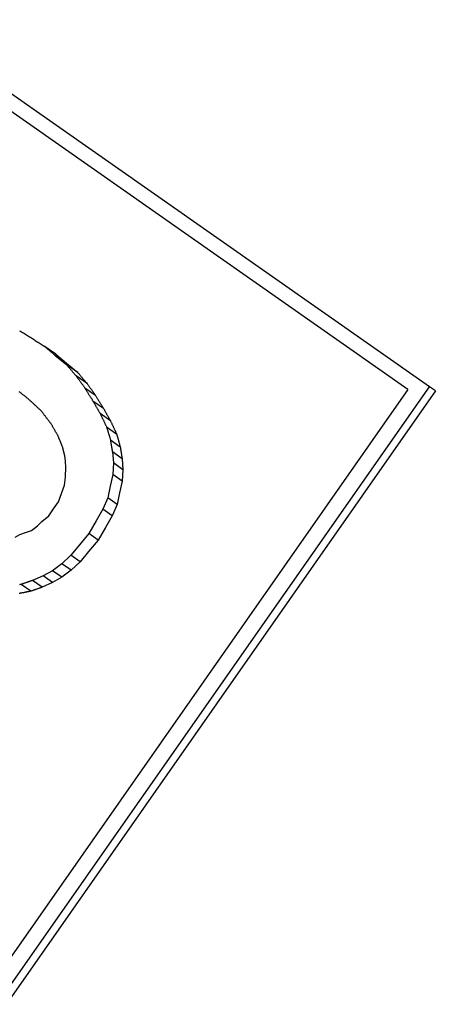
# Model space of a CAD drawing. Header units: millimetres. Extents: x -35 to 3561, y -10 to 463.
# Tile 7 of 24: x 211.52 to 216.65, y 237.06 to 249.19. Entities that reach past the tile are written whole.
import ezdxf

# ---------------------------------------------------------------- set-up
doc = ezdxf.new("R2010")
doc.units = ezdxf.units.MM
doc.layers.add('DETAIL', color=2, linetype='Continuous')

msp = doc.modelspace()

# ---------------------------------------------------------------- linework, layer by layer
at = {"layer": 'DETAIL'}
for p, q in [((216.573, 244.666), (209.82, 249.394)), ((216.309, 244.631), (209.857, 249.149)), ((211.968, 245.066), (211.824, 245.167)), ((211.957, 245.056), (212.102, 244.936)), ((211.968, 245.066), (212.098, 244.957)), ((212.098, 244.957), (212.24, 244.84)), ((212.24, 244.84), (212.102, 244.936)), ((212.353, 244.705), (212.218, 244.799)), ((216.309, 244.631), (204.134, 227.243)), ((204.183, 226.971), (216.573, 244.666)), ((216.647, 244.614), (204.257, 226.919)), ((212.458, 244.558), (212.326, 244.65)), ((216.647, 244.614), (216.573, 244.666)), ((212.555, 244.399), (212.426, 244.489)), ((212.641, 244.247), (212.514, 244.336)), ((212.718, 244.083), (212.594, 244.169)), ((212.763, 243.923), (212.641, 244.008)), ((212.09, 243.679), (212.082, 243.794)), ((212.665, 243.863), (212.677, 243.726)), ((212.785, 243.779), (212.665, 243.863)), ((212.089, 243.551), (212.09, 243.679)), ((212.677, 243.726), (212.669, 243.585)), ((212.795, 243.643), (212.677, 243.726)), ((212.795, 243.643), (212.786, 243.503)), ((212.074, 243.452), (212.089, 243.551)), ((212.669, 243.585), (212.639, 243.441)), ((212.786, 243.503), (212.669, 243.585)), ((212.037, 243.349), (212.074, 243.452)), ((212.639, 243.441), (212.61, 243.297)), ((212.786, 243.503), (212.755, 243.36)), ((212.001, 243.246), (212.037, 243.349)), ((212.61, 243.297), (212.548, 243.157)), ((212.725, 243.216), (212.61, 243.297)), ((212.755, 243.36), (212.725, 243.216)), ((211.88, 243.073), (211.941, 243.16)), ((211.941, 243.16), (212.001, 243.246)), ((212.548, 243.157), (212.465, 243.013)), ((212.662, 243.076), (212.548, 243.157)), ((212.725, 243.216), (212.662, 243.076)), ((211.796, 243.004), (211.88, 243.073)), ((212.662, 243.076), (212.579, 242.933)), ((211.666, 242.894), (211.741, 242.951)), ((211.741, 242.951), (211.796, 243.004)), ((212.465, 243.013), (212.374, 242.856)), ((212.579, 242.933), (212.488, 242.777)), ((211.467, 242.813), (211.525, 242.846)), ((211.525, 242.846), (211.595, 242.87)), ((211.595, 242.87), (211.666, 242.894)), ((212.374, 242.856), (212.258, 242.717)), ((212.488, 242.777), (212.374, 242.856)), ((212.258, 242.717), (212.151, 242.591)), ((212.488, 242.777), (212.372, 242.637)), ((212.151, 242.591), (212.041, 242.484)), ((212.266, 242.51), (212.151, 242.591)), ((212.372, 242.637), (212.266, 242.51)), ((212.041, 242.484), (211.927, 242.399)), ((212.156, 242.404), (212.041, 242.484)), ((212.266, 242.51), (212.156, 242.404)), ((211.81, 242.334), (211.681, 242.278)), ((211.927, 242.399), (211.81, 242.334)), ((211.927, 242.253), (211.81, 242.334)), ((212.043, 242.318), (211.927, 242.399)), ((212.043, 242.318), (211.927, 242.253)), ((212.156, 242.404), (212.043, 242.318)), ((211.66, 242.146), (211.54, 242.23)), ((211.799, 242.195), (211.681, 242.278)), ((211.927, 242.253), (211.799, 242.195))]:
    msp.add_line(p, q, dxfattribs=at)
at = {"layer": 'DETAIL', "flags": 128}
for points in [[(211.522, 245.356), (211.534, 245.352)], [(211.534, 245.352), (211.546, 245.344), (211.558, 245.336), (211.57, 245.329), (211.582, 245.321), (211.594, 245.313), (211.607, 245.306), (211.619, 245.298), (211.631, 245.29), (211.643, 245.282), (211.655, 245.275), (211.667, 245.267), (211.679, 245.259), (211.691, 245.252), (211.703, 245.244), (211.715, 245.236), (211.727, 245.228), (211.739, 245.221), (211.752, 245.213), (211.764, 245.205), (211.776, 245.198), (211.788, 245.19), (211.8, 245.182), (211.812, 245.174), (211.824, 245.167)], [(211.824, 245.167), (211.83, 245.162), (211.835, 245.157), (211.841, 245.153), (211.846, 245.148), (211.852, 245.144), (211.857, 245.139), (211.863, 245.134), (211.869, 245.13), (211.874, 245.125), (211.88, 245.12), (211.885, 245.116), (211.891, 245.111), (211.896, 245.107), (211.902, 245.102), (211.907, 245.097), (211.913, 245.093), (211.918, 245.088), (211.924, 245.083), (211.929, 245.079), (211.935, 245.074), (211.941, 245.069), (211.946, 245.065), (211.952, 245.06), (211.957, 245.056)], [(212.102, 244.936), (212.107, 244.93), (212.112, 244.925), (212.117, 244.919), (212.121, 244.913), (212.126, 244.908), (212.131, 244.902), (212.136, 244.896), (212.141, 244.89), (212.146, 244.885), (212.15, 244.879), (212.155, 244.873), (212.16, 244.868), (212.165, 244.862), (212.17, 244.856), (212.175, 244.851), (212.179, 244.845), (212.184, 244.839), (212.189, 244.833), (212.194, 244.828), (212.199, 244.822), (212.204, 244.816), (212.208, 244.811), (212.213, 244.805), (212.218, 244.799)], [(212.218, 244.799), (212.223, 244.793), (212.227, 244.787), (212.232, 244.781), (212.236, 244.774), (212.241, 244.768), (212.245, 244.762), (212.25, 244.756), (212.254, 244.75), (212.259, 244.743), (212.263, 244.737), (212.268, 244.731), (212.272, 244.725), (212.277, 244.719), (212.281, 244.712), (212.286, 244.706), (212.29, 244.7), (212.295, 244.694), (212.299, 244.688), (212.304, 244.681), (212.308, 244.675), (212.313, 244.669), (212.317, 244.663), (212.322, 244.657), (212.326, 244.65)], [(212.24, 244.84), (212.245, 244.834), (212.249, 244.828), (212.254, 244.823), (212.259, 244.817), (212.263, 244.812), (212.268, 244.806), (212.273, 244.8), (212.278, 244.795), (212.282, 244.789), (212.287, 244.783), (212.292, 244.778), (212.296, 244.772), (212.301, 244.767), (212.306, 244.761), (212.311, 244.755), (212.315, 244.75), (212.32, 244.744), (212.325, 244.738), (212.329, 244.733), (212.334, 244.727), (212.339, 244.722), (212.344, 244.716), (212.348, 244.71), (212.353, 244.705)], [(212.326, 244.65), (212.331, 244.644), (212.335, 244.637), (212.339, 244.63), (212.343, 244.624), (212.347, 244.617), (212.351, 244.61), (212.356, 244.603), (212.36, 244.597), (212.364, 244.59), (212.368, 244.583), (212.372, 244.576), (212.376, 244.57), (212.381, 244.563), (212.385, 244.556), (212.389, 244.549), (212.393, 244.543), (212.397, 244.536), (212.401, 244.529), (212.406, 244.523), (212.41, 244.516), (212.414, 244.509), (212.418, 244.502), (212.422, 244.496), (212.426, 244.489)], [(212.353, 244.705), (212.357, 244.699), (212.362, 244.693), (212.366, 244.686), (212.371, 244.68), (212.375, 244.674), (212.379, 244.668), (212.384, 244.662), (212.388, 244.656), (212.392, 244.65), (212.397, 244.644), (212.401, 244.638), (212.406, 244.631), (212.41, 244.625), (212.414, 244.619), (212.419, 244.613), (212.423, 244.607), (212.428, 244.601), (212.432, 244.595), (212.436, 244.589), (212.441, 244.583), (212.445, 244.576), (212.45, 244.57), (212.454, 244.564), (212.458, 244.558)], [(211.631, 244.514), (211.623, 244.52), (211.616, 244.526), (211.608, 244.532), (211.601, 244.538), (211.593, 244.544), (211.586, 244.55), (211.578, 244.556), (211.57, 244.562), (211.563, 244.568), (211.555, 244.574), (211.548, 244.58), (211.54, 244.586), (211.533, 244.592), (211.525, 244.598), (211.518, 244.604)], [(211.791, 244.365), (211.784, 244.371), (211.777, 244.378), (211.771, 244.384), (211.764, 244.39), (211.757, 244.396), (211.751, 244.403), (211.744, 244.409), (211.737, 244.415), (211.731, 244.421), (211.724, 244.427), (211.717, 244.434), (211.711, 244.44), (211.704, 244.446), (211.697, 244.452), (211.691, 244.458), (211.684, 244.465), (211.677, 244.471), (211.671, 244.477), (211.664, 244.483), (211.657, 244.489), (211.651, 244.496), (211.644, 244.502), (211.637, 244.508), (211.631, 244.514)], [(212.426, 244.489), (212.43, 244.482), (212.434, 244.476), (212.437, 244.47), (212.441, 244.463), (212.445, 244.457), (212.448, 244.451), (212.452, 244.444), (212.456, 244.438), (212.459, 244.431), (212.463, 244.425), (212.467, 244.419), (212.47, 244.412), (212.474, 244.406), (212.478, 244.399), (212.481, 244.393), (212.485, 244.387), (212.489, 244.38), (212.492, 244.374), (212.496, 244.368), (212.5, 244.361), (212.503, 244.355), (212.507, 244.348), (212.511, 244.342), (212.514, 244.336)], [(212.458, 244.558), (212.462, 244.551), (212.466, 244.545), (212.47, 244.538), (212.475, 244.531), (212.479, 244.525), (212.483, 244.518), (212.487, 244.512), (212.491, 244.505), (212.495, 244.498), (212.499, 244.492), (212.503, 244.485), (212.507, 244.478), (212.511, 244.472), (212.515, 244.465), (212.519, 244.458), (212.523, 244.452), (212.527, 244.445), (212.531, 244.438), (212.535, 244.432), (212.539, 244.425), (212.543, 244.418), (212.547, 244.412), (212.551, 244.405), (212.555, 244.399)], [(212.555, 244.399), (212.559, 244.392), (212.562, 244.386), (212.566, 244.38), (212.57, 244.373), (212.573, 244.367), (212.577, 244.361), (212.58, 244.354), (212.584, 244.348), (212.587, 244.342), (212.591, 244.335), (212.594, 244.329), (212.598, 244.323), (212.602, 244.317), (212.605, 244.31), (212.609, 244.304), (212.612, 244.298), (212.616, 244.291), (212.619, 244.285), (212.623, 244.279), (212.626, 244.272), (212.63, 244.266), (212.634, 244.26), (212.637, 244.253), (212.641, 244.247)], [(211.91, 244.208), (211.905, 244.215), (211.9, 244.221), (211.895, 244.228), (211.89, 244.234), (211.885, 244.241), (211.88, 244.247), (211.875, 244.254), (211.87, 244.26), (211.865, 244.267), (211.86, 244.274), (211.855, 244.28), (211.85, 244.287), (211.845, 244.293), (211.84, 244.3), (211.835, 244.306), (211.83, 244.313), (211.825, 244.319), (211.82, 244.326), (211.815, 244.333), (211.811, 244.339), (211.806, 244.346), (211.801, 244.352), (211.796, 244.359), (211.791, 244.365)], [(212.514, 244.336), (212.518, 244.329), (212.521, 244.322), (212.524, 244.315), (212.528, 244.308), (212.531, 244.301), (212.534, 244.294), (212.538, 244.287), (212.541, 244.28), (212.544, 244.273), (212.548, 244.266), (212.551, 244.259), (212.554, 244.252), (212.558, 244.245), (212.561, 244.239), (212.564, 244.232), (212.568, 244.225), (212.571, 244.218), (212.574, 244.211), (212.578, 244.204), (212.581, 244.197), (212.584, 244.19), (212.588, 244.183), (212.591, 244.176), (212.594, 244.169)], [(212.641, 244.247), (212.644, 244.24), (212.647, 244.233), (212.65, 244.227), (212.654, 244.22), (212.657, 244.213), (212.66, 244.206), (212.663, 244.199), (212.666, 244.192), (212.67, 244.185), (212.673, 244.179), (212.676, 244.172), (212.679, 244.165), (212.682, 244.158), (212.686, 244.151), (212.689, 244.144), (212.692, 244.137), (212.695, 244.131), (212.699, 244.124), (212.702, 244.117), (212.705, 244.11), (212.708, 244.103), (212.711, 244.096), (212.715, 244.089), (212.718, 244.083)], [(211.998, 244.055), (211.994, 244.061), (211.991, 244.068), (211.987, 244.074), (211.983, 244.08), (211.98, 244.087), (211.976, 244.093), (211.972, 244.1), (211.969, 244.106), (211.965, 244.112), (211.961, 244.119), (211.958, 244.125), (211.954, 244.131), (211.95, 244.138), (211.947, 244.144), (211.943, 244.151), (211.939, 244.157), (211.936, 244.163), (211.932, 244.17), (211.928, 244.176), (211.925, 244.183), (211.921, 244.189), (211.917, 244.195), (211.914, 244.202), (211.91, 244.208)], [(212.594, 244.169), (212.596, 244.162), (212.598, 244.156), (212.6, 244.149), (212.602, 244.142), (212.604, 244.136), (212.606, 244.129), (212.608, 244.122), (212.61, 244.115), (212.612, 244.109), (212.614, 244.102), (212.616, 244.095), (212.618, 244.088), (212.62, 244.082), (212.622, 244.075), (212.624, 244.068), (212.626, 244.062), (212.628, 244.055), (212.63, 244.048), (212.632, 244.041), (212.634, 244.035), (212.636, 244.028), (212.638, 244.021), (212.64, 244.014), (212.641, 244.008)], [(212.05, 243.927), (212.048, 243.932), (212.046, 243.937), (212.044, 243.943), (212.041, 243.948), (212.039, 243.953), (212.037, 243.959), (212.035, 243.964), (212.033, 243.969), (212.031, 243.975), (212.028, 243.98), (212.026, 243.985), (212.024, 243.991), (212.022, 243.996), (212.02, 244.001), (212.018, 244.007), (212.015, 244.012), (212.013, 244.017), (212.011, 244.023), (212.009, 244.028), (212.007, 244.033), (212.005, 244.039), (212.002, 244.044), (212, 244.049), (211.998, 244.055)], [(212.641, 244.008), (212.642, 244.002), (212.643, 243.996), (212.644, 243.99), (212.645, 243.984), (212.646, 243.977), (212.647, 243.971), (212.648, 243.965), (212.649, 243.959), (212.65, 243.953), (212.651, 243.947), (212.652, 243.941), (212.653, 243.935), (212.654, 243.929), (212.655, 243.923), (212.656, 243.917), (212.657, 243.911), (212.658, 243.905), (212.659, 243.899), (212.66, 243.893), (212.661, 243.887), (212.662, 243.881), (212.663, 243.875), (212.664, 243.869), (212.665, 243.863)], [(212.718, 244.083), (212.72, 244.076), (212.722, 244.069), (212.724, 244.063), (212.725, 244.056), (212.727, 244.049), (212.729, 244.043), (212.731, 244.036), (212.733, 244.029), (212.735, 244.023), (212.737, 244.016), (212.739, 244.009), (212.74, 244.003), (212.742, 243.996), (212.744, 243.989), (212.746, 243.983), (212.748, 243.976), (212.75, 243.969), (212.752, 243.963), (212.754, 243.956), (212.755, 243.949), (212.757, 243.943), (212.759, 243.936), (212.761, 243.929), (212.763, 243.923)], [(212.082, 243.794), (212.081, 243.8), (212.08, 243.805), (212.078, 243.811), (212.077, 243.817), (212.076, 243.822), (212.074, 243.828), (212.073, 243.833), (212.072, 243.839), (212.07, 243.844), (212.069, 243.85), (212.068, 243.855), (212.066, 243.861), (212.065, 243.866), (212.063, 243.872), (212.062, 243.877), (212.061, 243.883), (212.059, 243.888), (212.058, 243.894), (212.057, 243.899), (212.055, 243.905), (212.054, 243.91), (212.053, 243.916), (212.051, 243.921), (212.05, 243.927)], [(212.763, 243.923), (212.764, 243.917), (212.765, 243.911), (212.766, 243.905), (212.767, 243.899), (212.767, 243.893), (212.768, 243.887), (212.769, 243.881), (212.77, 243.875), (212.771, 243.869), (212.772, 243.863), (212.773, 243.857), (212.774, 243.851), (212.775, 243.845), (212.776, 243.839), (212.777, 243.833), (212.778, 243.827), (212.778, 243.821), (212.779, 243.815), (212.78, 243.809), (212.781, 243.803), (212.782, 243.797), (212.783, 243.791), (212.784, 243.785), (212.785, 243.779)], [(212.785, 243.779), (212.785, 243.773), (212.786, 243.767), (212.786, 243.762), (212.787, 243.756), (212.787, 243.75), (212.788, 243.745), (212.788, 243.739), (212.788, 243.733), (212.789, 243.728), (212.789, 243.722), (212.79, 243.717), (212.79, 243.711), (212.791, 243.705), (212.791, 243.7), (212.792, 243.694), (212.792, 243.688), (212.792, 243.683), (212.793, 243.677), (212.793, 243.671), (212.794, 243.666), (212.794, 243.66), (212.795, 243.654), (212.795, 243.649), (212.795, 243.643)], [(211.54, 242.23), (211.534, 242.229), (211.528, 242.227), (211.522, 242.226)], [(211.681, 242.278), (211.675, 242.276), (211.669, 242.274), (211.663, 242.272), (211.657, 242.27), (211.652, 242.268), (211.646, 242.266), (211.64, 242.264), (211.634, 242.262), (211.628, 242.26), (211.622, 242.258), (211.616, 242.256), (211.611, 242.254), (211.605, 242.252), (211.599, 242.25), (211.593, 242.248), (211.587, 242.246), (211.581, 242.244), (211.575, 242.242), (211.57, 242.24), (211.564, 242.238), (211.558, 242.236), (211.552, 242.234), (211.546, 242.232), (211.54, 242.23)], [(211.799, 242.195), (211.793, 242.193), (211.787, 242.191), (211.782, 242.189), (211.776, 242.187), (211.77, 242.185), (211.764, 242.183), (211.758, 242.181), (211.753, 242.179), (211.747, 242.177), (211.741, 242.175), (211.735, 242.173), (211.729, 242.171), (211.723, 242.169), (211.718, 242.166), (211.712, 242.164), (211.706, 242.162), (211.7, 242.16), (211.694, 242.158), (211.689, 242.156), (211.683, 242.154), (211.677, 242.152), (211.671, 242.15), (211.665, 242.148), (211.66, 242.146)], [(211.66, 242.146), (211.654, 242.145), (211.648, 242.144), (211.642, 242.143), (211.636, 242.141), (211.63, 242.14), (211.624, 242.139), (211.618, 242.138), (211.612, 242.137), (211.606, 242.135), (211.6, 242.134), (211.594, 242.133), (211.588, 242.132), (211.582, 242.131), (211.576, 242.129), (211.57, 242.128), (211.564, 242.127), (211.559, 242.126), (211.553, 242.125), (211.547, 242.124), (211.541, 242.122), (211.535, 242.121), (211.529, 242.12), (211.523, 242.119), (211.517, 242.118)]]:
    msp.add_lwpolyline(points, dxfattribs=at)

doc.saveas('drawing.dxf')
